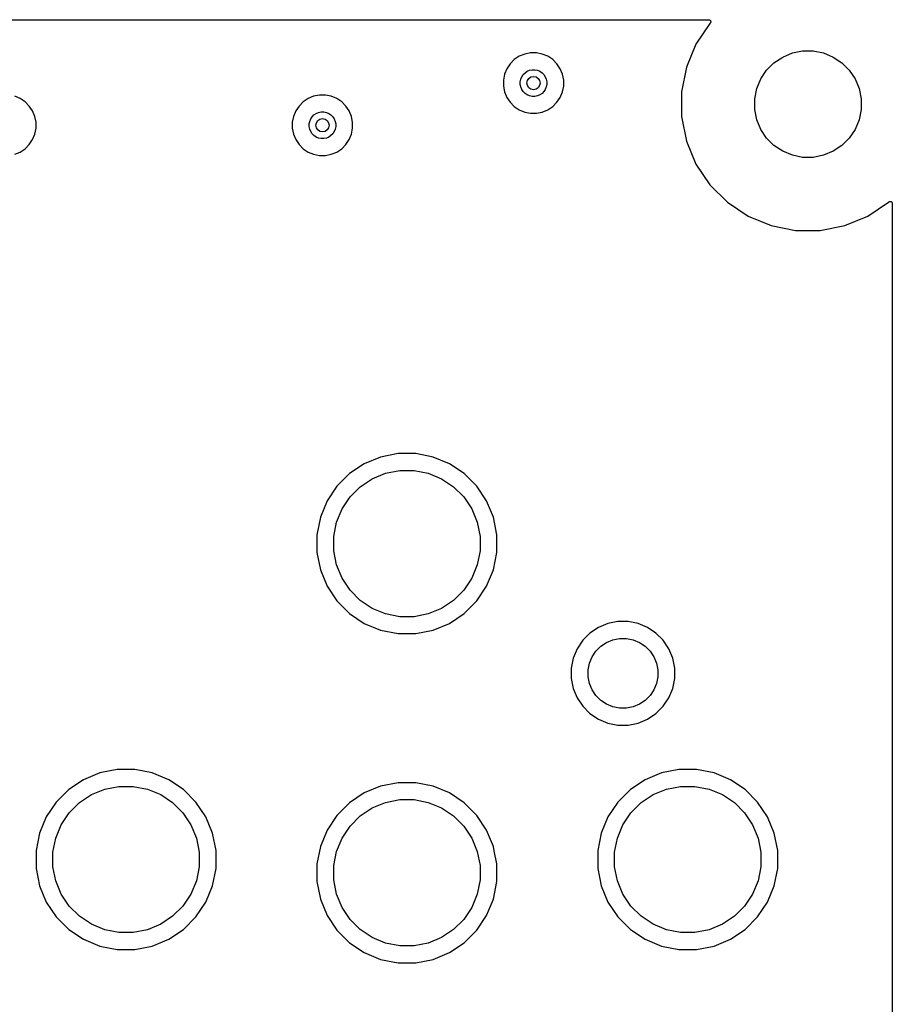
# Model space of a CAD drawing. Extents: x 1 to 139, y -76 to -1.
# Tile 26 of 26: x 113 to 139, y -30 to -1. Entities that reach past the tile are written whole.
import ezdxf

# ---------------------------------------------------------------- set-up
doc = ezdxf.new("R2010")
doc.units = 0
doc.header["$MEASUREMENT"] = 0
doc.layers.add('BLACK', color=7, linetype='CONTINUOUS')

msp = doc.modelspace()

# ---------------------------------------------------------------- linework, layer by layer
at = {"layer": 'BLACK', "linetype": 'CONTINUOUS'}
for p, q in [((6.16231, -0.635), (133.538, -0.635)), ((133.573, -0.75264), (133.157, -1.37503)), ((133.538, -0.635), (133.538, -0.635)), ((133.538, -0.635), (133.538, -0.635)), ((133.538, -0.635), (133.538, -0.63501)), ((133.538, -0.63501), (133.539, -0.63501)), ((133.539, -0.63501), (133.545, -0.63567)), ((133.545, -0.63567), (133.551, -0.63634)), ((133.551, -0.63634), (133.551, -0.63638)), ((133.551, -0.63638), (133.551, -0.63639)), ((133.551, -0.63639), (133.557, -0.6382)), ((133.557, -0.6382), (133.562, -0.64005)), ((133.562, -0.64005), (133.563, -0.6401)), ((133.563, -0.6401), (133.563, -0.64014)), ((133.563, -0.64014), (133.568, -0.64306)), ((133.568, -0.64306), (133.573, -0.64598)), ((133.573, -0.64598), (133.573, -0.64605)), ((133.573, -0.64605), (133.574, -0.64611)), ((133.583, -0.7434), (133.573, -0.75264)), ((133.574, -0.64611), (133.578, -0.65005)), ((133.578, -0.65005), (133.583, -0.65391)), ((133.583, -0.65391), (133.583, -0.654)), ((133.583, -0.654), (133.583, -0.65407)), ((133.583, -0.65407), (133.587, -0.65885)), ((133.586, -0.73871), (133.583, -0.7434)), ((133.59, -0.73401), (133.586, -0.73871)), ((133.587, -0.65885), (133.591, -0.66354)), ((133.593, -0.72834), (133.59, -0.73382)), ((133.59, -0.73382), (133.59, -0.73391)), ((133.59, -0.73391), (133.59, -0.73401)), ((133.591, -0.66354), (133.591, -0.66364)), ((133.591, -0.66364), (133.591, -0.66373)), ((133.591, -0.66373), (133.594, -0.66921)), ((133.596, -0.72311), (133.593, -0.72834)), ((133.594, -0.66921), (133.596, -0.67451)), ((133.596, -0.67451), (133.597, -0.67461)), ((133.598, -0.71702), (133.596, -0.7229)), ((133.596, -0.7229), (133.596, -0.723)), ((133.596, -0.723), (133.596, -0.72311)), ((133.597, -0.67461), (133.597, -0.67471)), ((133.597, -0.67471), (133.598, -0.68055)), ((133.598, -0.68055), (133.6, -0.68638)), ((133.6, -0.71127), (133.598, -0.71702)), ((133.6, -0.68638), (133.6, -0.6865)), ((133.6, -0.6865), (133.6, -0.6866)), ((133.6, -0.6866), (133.601, -0.69243)), ((133.601, -0.70489), (133.6, -0.71105)), ((133.6, -0.71105), (133.6, -0.71116)), ((133.6, -0.71116), (133.6, -0.71127)), ((133.601, -0.69243), (133.601, -0.69872)), ((133.601, -0.69872), (133.601, -0.69884)), ((133.601, -0.69884), (133.601, -0.69894)), ((133.601, -0.69894), (133.601, -0.70489)), ((133.157, -1.37503), (132.871, -2.06658)), ((127.84, -1.73534), (127.691, -1.83471)), ((128.005, -1.66689), (127.84, -1.73534)), ((128.181, -1.632), (128.005, -1.66689)), ((128.359, -1.632), (128.181, -1.632)), ((128.535, -1.66689), (128.359, -1.632)), ((128.7, -1.73534), (128.535, -1.66689)), ((128.849, -1.83471), (128.7, -1.73534)), ((135.505, -1.9322), (135.767, -1.7571)), ((135.767, -1.7571), (136.058, -1.63649)), ((136.058, -1.63649), (136.367, -1.575)), ((136.367, -1.575), (136.683, -1.575)), ((136.683, -1.575), (136.992, -1.63649)), ((136.992, -1.63649), (137.283, -1.7571)), ((137.283, -1.7571), (137.545, -1.9322)), ((127.565, -1.96118), (127.465, -2.1099)), ((127.691, -1.83471), (127.565, -1.96118)), ((128.975, -1.96118), (128.849, -1.83471)), ((129.075, -2.1099), (128.975, -1.96118)), ((132.871, -2.06658), (132.725, -2.80073)), ((135.282, -2.15506), (135.505, -1.9322)), ((137.545, -1.9322), (137.768, -2.15506)), ((127.397, -2.27514), (127.362, -2.45057)), ((127.465, -2.1099), (127.397, -2.27514)), ((127.885, -2.42332), (127.916, -2.35053)), ((127.916, -2.35053), (127.959, -2.28502)), ((127.959, -2.28502), (128.015, -2.2293)), ((128.015, -2.2293), (128.081, -2.18552)), ((128.081, -2.18552), (128.153, -2.15537)), ((128.153, -2.15537), (128.231, -2.14)), ((128.231, -2.14), (128.309, -2.14)), ((128.309, -2.14), (128.387, -2.15537)), ((128.387, -2.15537), (128.459, -2.18552)), ((128.459, -2.18552), (128.525, -2.2293)), ((128.525, -2.2293), (128.581, -2.28502)), ((128.581, -2.28502), (128.624, -2.35053)), ((128.624, -2.35053), (128.655, -2.42332)), ((129.143, -2.27514), (129.075, -2.1099)), ((129.178, -2.45057), (129.143, -2.27514)), ((135.107, -2.41712), (135.282, -2.15506)), ((137.768, -2.15506), (137.943, -2.41712)), ((127.362, -2.45057), (127.362, -2.62943)), ((127.362, -2.62943), (127.397, -2.80486)), ((127.87, -2.5006), (127.885, -2.42332)), ((127.87, -2.5794), (127.87, -2.5006)), ((127.885, -2.65668), (127.87, -2.5794)), ((127.916, -2.72947), (127.885, -2.65668)), ((128.655, -2.65668), (128.624, -2.72947)), ((128.655, -2.42332), (128.67, -2.5006)), ((128.67, -2.5794), (128.655, -2.65668)), ((128.67, -2.5006), (128.67, -2.5794)), ((129.143, -2.80486), (129.178, -2.62943)), ((129.178, -2.62943), (129.178, -2.45057)), ((134.986, -2.7083), (135.107, -2.41712)), ((137.943, -2.41712), (138.064, -2.7083)), ((112.825, -3.00534), (112.66, -2.93689)), ((121.655, -2.93689), (121.49, -3.00534)), ((121.831, -2.902), (121.655, -2.93689)), ((122.009, -2.902), (121.831, -2.902)), ((122.185, -2.93689), (122.009, -2.902)), ((122.35, -3.00534), (122.185, -2.93689)), ((127.397, -2.80486), (127.465, -2.9701)), ((127.959, -2.79499), (127.916, -2.72947)), ((128.015, -2.8507), (127.959, -2.79499)), ((128.081, -2.89447), (128.015, -2.8507)), ((128.153, -2.92463), (128.081, -2.89447)), ((128.231, -2.94), (128.153, -2.92463)), ((128.309, -2.94), (128.231, -2.94)), ((128.387, -2.92463), (128.309, -2.94)), ((128.459, -2.89447), (128.387, -2.92463)), ((128.525, -2.8507), (128.459, -2.89447)), ((128.581, -2.79499), (128.525, -2.8507)), ((128.624, -2.72947), (128.581, -2.79499)), ((129.075, -2.9701), (129.143, -2.80486)), ((132.725, -2.80073), (132.725, -3.54927)), ((134.925, -3.01741), (134.986, -2.7083)), ((138.064, -2.7083), (138.125, -3.01741)), ((112.974, -3.10471), (112.825, -3.00534)), ((113.1, -3.23118), (112.974, -3.10471)), ((113.2, -3.3799), (113.1, -3.23118)), ((121.215, -3.23118), (121.115, -3.3799)), ((121.341, -3.10471), (121.215, -3.23118)), ((121.49, -3.00534), (121.341, -3.10471)), ((122.499, -3.10471), (122.35, -3.00534)), ((122.625, -3.23118), (122.499, -3.10471)), ((122.725, -3.3799), (122.625, -3.23118)), ((127.465, -2.9701), (127.565, -3.11882)), ((127.565, -3.11882), (127.691, -3.24529)), ((127.691, -3.24529), (127.84, -3.34466)), ((128.7, -3.34466), (128.849, -3.24529)), ((128.849, -3.24529), (128.975, -3.11882)), ((128.975, -3.11882), (129.075, -2.9701)), ((134.925, -3.33259), (134.925, -3.01741)), ((138.125, -3.01741), (138.125, -3.33259)), ((113.268, -3.54514), (113.2, -3.3799)), ((113.303, -3.72057), (113.268, -3.54514)), ((121.047, -3.54514), (121.012, -3.72057)), ((121.115, -3.3799), (121.047, -3.54514)), ((121.609, -3.55502), (121.665, -3.4993)), ((121.665, -3.4993), (121.731, -3.45552)), ((121.731, -3.45552), (121.803, -3.42537)), ((121.803, -3.42537), (121.881, -3.41)), ((121.881, -3.41), (121.959, -3.41)), ((121.959, -3.41), (122.037, -3.42537)), ((122.037, -3.42537), (122.109, -3.45552)), ((122.109, -3.45552), (122.175, -3.4993)), ((122.175, -3.4993), (122.231, -3.55502)), ((122.793, -3.54514), (122.725, -3.3799)), ((122.828, -3.72057), (122.793, -3.54514)), ((127.84, -3.34466), (128.005, -3.41311)), ((128.005, -3.41311), (128.181, -3.448)), ((128.181, -3.448), (128.359, -3.448)), ((128.359, -3.448), (128.535, -3.41311)), ((128.535, -3.41311), (128.7, -3.34466)), ((132.725, -3.54927), (132.871, -4.28342)), ((134.986, -3.6417), (134.925, -3.33259)), ((138.125, -3.33259), (138.064, -3.6417)), ((113.303, -3.89943), (113.303, -3.72057)), ((121.012, -3.72057), (121.012, -3.89943)), ((121.52, -3.7706), (121.535, -3.69332)), ((121.52, -3.8494), (121.52, -3.7706)), ((121.535, -3.69332), (121.566, -3.62053)), ((121.566, -3.62053), (121.609, -3.55502)), ((122.231, -3.55502), (122.274, -3.62053)), ((122.274, -3.62053), (122.305, -3.69332)), ((122.305, -3.69332), (122.32, -3.7706)), ((122.32, -3.7706), (122.32, -3.8494)), ((122.828, -3.89943), (122.828, -3.72057)), ((135.107, -3.93288), (134.986, -3.6417)), ((138.064, -3.6417), (137.943, -3.93288)), ((113.2, -4.2401), (113.268, -4.07486)), ((113.268, -4.07486), (113.303, -3.89943)), ((121.012, -3.89943), (121.047, -4.07486)), ((121.047, -4.07486), (121.115, -4.2401)), ((121.535, -3.92668), (121.52, -3.8494)), ((121.566, -3.99947), (121.535, -3.92668)), ((121.609, -4.06499), (121.566, -3.99947)), ((121.665, -4.1207), (121.609, -4.06499)), ((121.731, -4.16447), (121.665, -4.1207)), ((122.175, -4.1207), (122.109, -4.16447)), ((122.231, -4.06499), (122.175, -4.1207)), ((122.274, -3.99947), (122.231, -4.06499)), ((122.305, -3.92668), (122.274, -3.99947)), ((122.32, -3.8494), (122.305, -3.92668)), ((122.725, -4.2401), (122.793, -4.07486)), ((122.793, -4.07486), (122.828, -3.89943)), ((135.282, -4.19494), (135.107, -3.93288)), ((137.943, -3.93288), (137.768, -4.19494)), ((112.974, -4.51529), (113.1, -4.38882)), ((113.1, -4.38882), (113.2, -4.2401)), ((121.115, -4.2401), (121.215, -4.38882)), ((121.215, -4.38882), (121.341, -4.51529)), ((121.803, -4.19463), (121.731, -4.16447)), ((121.881, -4.21), (121.803, -4.19463)), ((121.959, -4.21), (121.881, -4.21)), ((122.037, -4.19463), (121.959, -4.21)), ((122.109, -4.16447), (122.037, -4.19463)), ((122.499, -4.51529), (122.625, -4.38882)), ((122.625, -4.38882), (122.725, -4.2401)), ((132.871, -4.28342), (133.157, -4.97497)), ((135.505, -4.4178), (135.282, -4.19494)), ((135.767, -4.5929), (135.505, -4.4178)), ((137.545, -4.4178), (137.283, -4.5929)), ((137.768, -4.19494), (137.545, -4.4178)), ((112.66, -4.68311), (112.825, -4.61466)), ((112.825, -4.61466), (112.974, -4.51529)), ((121.341, -4.51529), (121.49, -4.61466)), ((121.49, -4.61466), (121.655, -4.68311)), ((121.655, -4.68311), (121.831, -4.718)), ((121.831, -4.718), (122.009, -4.718)), ((122.009, -4.718), (122.185, -4.68311)), ((122.185, -4.68311), (122.35, -4.61466)), ((122.35, -4.61466), (122.499, -4.51529)), ((136.058, -4.71351), (135.767, -4.5929)), ((136.367, -4.775), (136.058, -4.71351)), ((136.992, -4.71351), (136.683, -4.775)), ((137.283, -4.5929), (136.992, -4.71351)), ((133.157, -4.97497), (133.573, -5.59736)), ((136.683, -4.775), (136.367, -4.775)), ((133.573, -5.59736), (134.103, -6.12665)), ((134.103, -6.12665), (134.725, -6.54252)), ((138.325, -6.54252), (138.947, -6.12665)), ((138.947, -6.12665), (138.957, -6.11741)), ((138.957, -6.11679), (138.962, -6.11301)), ((138.957, -6.11694), (138.957, -6.11679)), ((138.957, -6.11695), (138.957, -6.11694)), ((138.957, -6.11696), (138.957, -6.11695)), ((138.957, -6.11741), (138.957, -6.11696)), ((138.962, -6.11301), (138.967, -6.10918)), ((138.967, -6.10906), (138.972, -6.10629)), ((138.967, -6.10913), (138.967, -6.10906)), ((138.967, -6.10918), (138.967, -6.10913)), ((138.972, -6.10629), (138.978, -6.10344)), ((138.978, -6.10336), (138.984, -6.10166)), ((138.978, -6.10341), (138.978, -6.10336)), ((138.978, -6.10344), (138.978, -6.10341)), ((138.984, -6.10166), (138.99, -6.09994)), ((138.99, -6.0999), (138.996, -6.09936)), ((138.99, -6.09993), (138.99, -6.0999)), ((138.99, -6.09994), (138.99, -6.09993)), ((138.996, -6.09936), (139.002, -6.09882)), ((139.002, -6.09882), (139.002, -6.09883)), ((139.002, -6.09883), (139.002, -6.09882)), ((139.002, -6.09882), (139.008, -6.09949)), ((139.008, -6.09949), (139.014, -6.10011)), ((139.014, -6.10011), (139.014, -6.10014)), ((139.014, -6.10014), (139.014, -6.10016)), ((139.014, -6.10016), (139.02, -6.10199)), ((139.02, -6.10199), (139.026, -6.10378)), ((139.026, -6.10378), (139.026, -6.10383)), ((139.026, -6.10383), (139.026, -6.10386)), ((139.026, -6.10386), (139.032, -6.10678)), ((139.032, -6.10678), (139.037, -6.10967)), ((139.037, -6.10967), (139.037, -6.10974)), ((139.037, -6.10974), (139.037, -6.1098)), ((139.037, -6.1098), (139.042, -6.11365)), ((139.042, -6.11365), (139.047, -6.11757)), ((139.047, -6.11757), (139.047, -6.11766)), ((139.047, -6.11766), (139.047, -6.11773)), ((139.047, -6.11773), (139.051, -6.12254)), ((139.051, -6.12254), (139.054, -6.12717)), ((139.054, -6.12717), (139.054, -6.12727)), ((139.054, -6.12727), (139.055, -6.12736)), ((139.055, -6.12736), (139.057, -6.13275)), ((139.057, -6.13275), (139.06, -6.13812)), ((139.06, -6.13812), (139.06, -6.13823)), ((139.06, -6.13823), (139.06, -6.13832)), ((139.06, -6.13832), (139.062, -6.14403)), ((139.062, -6.14403), (139.064, -6.14998)), ((139.064, -6.14998), (139.064, -6.15009)), ((139.064, -6.15009), (139.064, -6.1502)), ((139.064, -6.1502), (139.064, -6.15635)), ((139.064, -6.15635), (139.065, -6.16231)), ((139.065, -6.16231), (139.065, -70.0377)), ((134.725, -6.54252), (135.417, -6.82897)), ((137.633, -6.82897), (138.325, -6.54252)), ((135.417, -6.82897), (136.151, -6.975)), ((136.151, -6.975), (136.899, -6.975)), ((136.899, -6.975), (137.633, -6.82897)), ((123.67, -13.7861), (123.177, -13.9902)), ((124.193, -13.682), (123.67, -13.7861)), ((124.727, -13.682), (124.193, -13.682)), ((125.25, -13.7861), (124.727, -13.682)), ((125.743, -13.9902), (125.25, -13.7861)), ((123.177, -13.9902), (122.734, -14.2866)), ((123.818, -14.2745), (124.243, -14.19)), ((124.243, -14.19), (124.677, -14.19)), ((124.677, -14.19), (125.102, -14.2745)), ((126.186, -14.2866), (125.743, -13.9902)), ((122.734, -14.2866), (122.357, -14.6637)), ((123.058, -14.6811), (123.418, -14.4404)), ((123.418, -14.4404), (123.818, -14.2745)), ((125.102, -14.2745), (125.502, -14.4404)), ((125.502, -14.4404), (125.862, -14.6811)), ((126.563, -14.6637), (126.186, -14.2866)), ((122.357, -14.6637), (122.06, -15.1073)), ((122.751, -14.9876), (123.058, -14.6811)), ((125.862, -14.6811), (126.169, -14.9876)), ((126.86, -15.1073), (126.563, -14.6637)), ((122.51, -15.3479), (122.751, -14.9876)), ((126.169, -14.9876), (126.41, -15.3479)), ((122.06, -15.1073), (121.856, -15.6001)), ((122.345, -15.7483), (122.51, -15.3479)), ((126.41, -15.3479), (126.575, -15.7483)), ((127.064, -15.6001), (126.86, -15.1073)), ((121.856, -15.6001), (121.752, -16.1233)), ((127.168, -16.1233), (127.064, -15.6001)), ((122.26, -16.1733), (122.345, -15.7483)), ((126.575, -15.7483), (126.66, -16.1733)), ((121.752, -16.1233), (121.752, -16.6567)), ((122.26, -16.6067), (122.26, -16.1733)), ((126.66, -16.1733), (126.66, -16.6067)), ((127.168, -16.6567), (127.168, -16.1233)), ((121.752, -16.6567), (121.856, -17.1799)), ((122.345, -17.0317), (122.26, -16.6067)), ((126.66, -16.6067), (126.575, -17.0317)), ((127.064, -17.1799), (127.168, -16.6567)), ((122.51, -17.4321), (122.345, -17.0317)), ((126.575, -17.0317), (126.41, -17.4321)), ((121.856, -17.1799), (122.06, -17.6727)), ((122.751, -17.7924), (122.51, -17.4321)), ((126.41, -17.4321), (126.169, -17.7924)), ((126.86, -17.6727), (127.064, -17.1799)), ((122.06, -17.6727), (122.357, -18.1163)), ((126.563, -18.1163), (126.86, -17.6727)), ((123.058, -18.0989), (122.751, -17.7924)), ((126.169, -17.7924), (125.862, -18.0989)), ((122.357, -18.1163), (122.734, -18.4934)), ((123.418, -18.3396), (123.058, -18.0989)), ((123.818, -18.5055), (123.418, -18.3396)), ((125.502, -18.3396), (125.102, -18.5055)), ((125.862, -18.0989), (125.502, -18.3396)), ((126.186, -18.4934), (126.563, -18.1163)), ((122.734, -18.4934), (123.177, -18.7898)), ((124.243, -18.59), (123.818, -18.5055)), ((124.677, -18.59), (124.243, -18.59)), ((125.102, -18.5055), (124.677, -18.59)), ((125.743, -18.7898), (126.186, -18.4934)), ((123.177, -18.7898), (123.67, -18.9939)), ((125.25, -18.9939), (125.743, -18.7898)), ((130.222, -18.9093), (129.967, -19.0798)), ((130.506, -18.7919), (130.222, -18.9093)), ((130.807, -18.732), (130.506, -18.7919)), ((131.113, -18.732), (130.807, -18.732)), ((131.414, -18.7919), (131.113, -18.732)), ((131.698, -18.9093), (131.414, -18.7919)), ((131.953, -19.0798), (131.698, -18.9093)), ((123.67, -18.9939), (124.193, -19.098)), ((124.193, -19.098), (124.727, -19.098)), ((124.727, -19.098), (125.25, -18.9939)), ((129.967, -19.0798), (129.75, -19.2968)), ((130.654, -19.2803), (130.857, -19.24)), ((130.857, -19.24), (131.063, -19.24)), ((131.063, -19.24), (131.266, -19.2803)), ((132.17, -19.2968), (131.953, -19.0798)), ((129.75, -19.2968), (129.579, -19.552)), ((130.144, -19.6207), (130.291, -19.4744)), ((130.291, -19.4744), (130.463, -19.3595)), ((130.463, -19.3595), (130.654, -19.2803)), ((131.266, -19.2803), (131.457, -19.3595)), ((131.457, -19.3595), (131.629, -19.4744)), ((131.629, -19.4744), (131.776, -19.6207)), ((132.341, -19.552), (132.17, -19.2968)), ((129.462, -19.8355), (129.402, -20.1366)), ((129.579, -19.552), (129.462, -19.8355)), ((129.95, -19.9837), (130.03, -19.7926)), ((130.03, -19.7926), (130.144, -19.6207)), ((131.776, -19.6207), (131.89, -19.7926)), ((131.89, -19.7926), (131.97, -19.9837)), ((132.458, -19.8355), (132.341, -19.552)), ((132.518, -20.1366), (132.458, -19.8355)), ((129.91, -20.1866), (129.95, -19.9837)), ((131.97, -19.9837), (132.01, -20.1866)), ((129.402, -20.1366), (129.402, -20.4434)), ((129.91, -20.3934), (129.91, -20.1866)), ((129.95, -20.5963), (129.91, -20.3934)), ((132.01, -20.3934), (131.97, -20.5963)), ((132.01, -20.1866), (132.01, -20.3934)), ((132.518, -20.4434), (132.518, -20.1366)), ((129.402, -20.4434), (129.462, -20.7445)), ((130.03, -20.7874), (129.95, -20.5963)), ((131.97, -20.5963), (131.89, -20.7874)), ((132.458, -20.7445), (132.518, -20.4434)), ((129.462, -20.7445), (129.579, -21.028)), ((130.144, -20.9593), (130.03, -20.7874)), ((130.291, -21.1056), (130.144, -20.9593)), ((131.776, -20.9593), (131.629, -21.1056)), ((131.89, -20.7874), (131.776, -20.9593)), ((132.341, -21.028), (132.458, -20.7445)), ((129.579, -21.028), (129.75, -21.2832)), ((129.75, -21.2832), (129.967, -21.5002)), ((130.463, -21.2205), (130.291, -21.1056)), ((130.654, -21.2996), (130.463, -21.2205)), ((130.857, -21.34), (130.654, -21.2996)), ((131.266, -21.2996), (131.063, -21.34)), ((131.457, -21.2205), (131.266, -21.2996)), ((131.629, -21.1056), (131.457, -21.2205)), ((131.953, -21.5002), (132.17, -21.2832)), ((132.17, -21.2832), (132.341, -21.028)), ((129.967, -21.5002), (130.222, -21.6707)), ((131.063, -21.34), (130.857, -21.34)), ((131.698, -21.6707), (131.953, -21.5002)), ((130.222, -21.6707), (130.506, -21.7881)), ((130.506, -21.7881), (130.807, -21.848)), ((130.807, -21.848), (131.113, -21.848)), ((131.113, -21.848), (131.414, -21.7881)), ((131.414, -21.7881), (131.698, -21.6707)), ((115.22, -23.2861), (114.727, -23.4902)), ((115.743, -23.182), (115.22, -23.2861)), ((116.277, -23.182), (115.743, -23.182)), ((116.8, -23.2861), (116.277, -23.182)), ((117.293, -23.4902), (116.8, -23.2861)), ((132.12, -23.2861), (131.627, -23.4902)), ((132.643, -23.182), (132.12, -23.2861)), ((133.177, -23.182), (132.643, -23.182)), ((133.7, -23.2861), (133.177, -23.182)), ((134.193, -23.4902), (133.7, -23.2861)), ((114.727, -23.4902), (114.284, -23.7866)), ((117.736, -23.7866), (117.293, -23.4902)), ((123.67, -23.6861), (123.177, -23.8902)), ((124.193, -23.582), (123.67, -23.6861)), ((124.727, -23.582), (124.193, -23.582)), ((125.25, -23.6861), (124.727, -23.582)), ((125.743, -23.8902), (125.25, -23.6861)), ((131.627, -23.4902), (131.184, -23.7866)), ((134.636, -23.7866), (134.193, -23.4902)), ((114.284, -23.7866), (113.907, -24.1637)), ((114.608, -24.1811), (114.968, -23.9404)), ((114.968, -23.9404), (115.368, -23.7745)), ((115.368, -23.7745), (115.793, -23.69)), ((115.793, -23.69), (116.227, -23.69)), ((116.227, -23.69), (116.652, -23.7745)), ((116.652, -23.7745), (117.052, -23.9404)), ((117.052, -23.9404), (117.412, -24.1811)), ((118.113, -24.1638), (117.736, -23.7866)), ((123.177, -23.8902), (122.734, -24.1866)), ((126.186, -24.1866), (125.743, -23.8902)), ((131.184, -23.7866), (130.807, -24.1637)), ((131.508, -24.1811), (131.868, -23.9404)), ((131.868, -23.9404), (132.268, -23.7745)), ((132.268, -23.7745), (132.693, -23.69)), ((132.693, -23.69), (133.127, -23.69)), ((133.127, -23.69), (133.552, -23.7745)), ((133.552, -23.7745), (133.952, -23.9404)), ((133.952, -23.9404), (134.312, -24.1811)), ((135.013, -24.1638), (134.636, -23.7866)), ((113.907, -24.1637), (113.61, -24.6073)), ((114.301, -24.4876), (114.608, -24.1811)), ((117.412, -24.1811), (117.719, -24.4876)), ((118.41, -24.6073), (118.113, -24.1638)), ((122.734, -24.1866), (122.357, -24.5637)), ((123.418, -24.3404), (123.818, -24.1745)), ((123.818, -24.1745), (124.243, -24.09)), ((124.243, -24.09), (124.677, -24.09)), ((124.677, -24.09), (125.102, -24.1745)), ((125.102, -24.1745), (125.502, -24.3404)), ((126.563, -24.5637), (126.186, -24.1866)), ((130.807, -24.1637), (130.51, -24.6073)), ((131.201, -24.4876), (131.508, -24.1811)), ((134.312, -24.1811), (134.619, -24.4876)), ((135.31, -24.6073), (135.013, -24.1638)), ((114.06, -24.8479), (114.301, -24.4876)), ((117.719, -24.4876), (117.96, -24.8479)), ((122.357, -24.5637), (122.06, -25.0073)), ((123.058, -24.5811), (123.418, -24.3404)), ((125.502, -24.3404), (125.862, -24.5811)), ((126.86, -25.0073), (126.563, -24.5637)), ((130.96, -24.8479), (131.201, -24.4876)), ((134.619, -24.4876), (134.86, -24.8479)), ((113.61, -24.6073), (113.406, -25.1001)), ((113.895, -25.2483), (114.06, -24.8479)), ((117.96, -24.8479), (118.125, -25.2483)), ((118.614, -25.1001), (118.41, -24.6073)), ((122.751, -24.8876), (123.058, -24.5811)), ((125.862, -24.5811), (126.169, -24.8876)), ((130.51, -24.6073), (130.306, -25.1001)), ((130.795, -25.2483), (130.96, -24.8479)), ((134.86, -24.8479), (135.025, -25.2483)), ((135.514, -25.1001), (135.31, -24.6073)), ((113.406, -25.1001), (113.302, -25.6233)), ((118.718, -25.6233), (118.614, -25.1001)), ((122.06, -25.0073), (121.856, -25.5001)), ((122.51, -25.2479), (122.751, -24.8876)), ((126.169, -24.8876), (126.41, -25.2479)), ((127.064, -25.5001), (126.86, -25.0073)), ((130.306, -25.1001), (130.202, -25.6233)), ((135.618, -25.6233), (135.514, -25.1001)), ((113.81, -25.6733), (113.895, -25.2483)), ((118.125, -25.2483), (118.21, -25.6733)), ((122.345, -25.6483), (122.51, -25.2479)), ((126.41, -25.2479), (126.575, -25.6483)), ((130.71, -25.6733), (130.795, -25.2483)), ((135.025, -25.2483), (135.11, -25.6733)), ((113.302, -25.6233), (113.302, -26.1567)), ((113.81, -26.1067), (113.81, -25.6733)), ((118.21, -25.6733), (118.21, -26.1067)), ((118.718, -26.1567), (118.718, -25.6233)), ((121.856, -25.5001), (121.752, -26.0233)), ((122.26, -26.0733), (122.345, -25.6483)), ((126.575, -25.6483), (126.66, -26.0733)), ((127.09, -25.6294), (127.064, -25.5001)), ((127.168, -26.0233), (127.09, -25.6294)), ((130.202, -25.6233), (130.202, -26.1567)), ((130.71, -26.1067), (130.71, -25.6733)), ((135.11, -25.6733), (135.11, -26.1067)), ((135.618, -26.1567), (135.618, -25.6233)), ((121.752, -26.0233), (121.752, -26.5567)), ((127.168, -26.5567), (127.168, -26.0233)), ((113.302, -26.1567), (113.406, -26.6799)), ((113.895, -26.5317), (113.81, -26.1067)), ((118.21, -26.1067), (118.125, -26.5317)), ((118.614, -26.6799), (118.718, -26.1567)), ((122.26, -26.5067), (122.26, -26.0733)), ((126.66, -26.0733), (126.66, -26.5067)), ((130.202, -26.1567), (130.306, -26.6799)), ((130.795, -26.5317), (130.71, -26.1067)), ((135.11, -26.1067), (135.025, -26.5317)), ((135.514, -26.6799), (135.618, -26.1567)), ((114.06, -26.9321), (113.895, -26.5317)), ((118.125, -26.5317), (117.96, -26.9321)), ((121.752, -26.5567), (121.856, -27.0799)), ((122.345, -26.9317), (122.26, -26.5067)), ((126.66, -26.5067), (126.575, -26.9317)), ((127.064, -27.0799), (127.168, -26.5567)), ((130.96, -26.9321), (130.795, -26.5317)), ((135.025, -26.5317), (134.86, -26.9321)), ((113.406, -26.6799), (113.61, -27.1727)), ((114.301, -27.2924), (114.06, -26.9321)), ((117.96, -26.9321), (117.719, -27.2924)), ((118.41, -27.1727), (118.614, -26.6799)), ((122.51, -27.3321), (122.345, -26.9317)), ((126.575, -26.9317), (126.41, -27.3321)), ((130.306, -26.6799), (130.51, -27.1727)), ((131.201, -27.2924), (130.96, -26.9321)), ((134.86, -26.9321), (134.619, -27.2924)), ((135.31, -27.1727), (135.514, -26.6799)), ((113.61, -27.1727), (113.907, -27.6163)), ((118.113, -27.6162), (118.41, -27.1727)), ((121.856, -27.0799), (122.06, -27.5727)), ((126.86, -27.5727), (127.064, -27.0799)), ((130.51, -27.1727), (130.807, -27.6163)), ((135.013, -27.6162), (135.31, -27.1727)), ((114.608, -27.5989), (114.301, -27.2924)), ((117.719, -27.2924), (117.412, -27.5989)), ((122.751, -27.6924), (122.51, -27.3321)), ((126.41, -27.3321), (126.169, -27.6924)), ((131.508, -27.5989), (131.201, -27.2924)), ((134.619, -27.2924), (134.312, -27.5989)), ((113.907, -27.6163), (114.284, -27.9934)), ((114.968, -27.8396), (114.608, -27.5989)), ((117.412, -27.5989), (117.052, -27.8396)), ((117.736, -27.9934), (118.113, -27.6162)), ((122.06, -27.5727), (122.357, -28.0163)), ((123.058, -27.9989), (122.751, -27.6924)), ((126.169, -27.6924), (125.862, -27.9989)), ((126.563, -28.0162), (126.86, -27.5727)), ((130.807, -27.6163), (131.184, -27.9934)), ((131.868, -27.8396), (131.508, -27.5989)), ((134.312, -27.5989), (133.952, -27.8396)), ((134.636, -27.9934), (135.013, -27.6162)), ((114.284, -27.9934), (114.727, -28.2898)), ((115.368, -28.0055), (114.968, -27.8396)), ((115.793, -28.09), (115.368, -28.0055)), ((116.227, -28.09), (115.793, -28.09)), ((116.652, -28.0055), (116.227, -28.09)), ((117.052, -27.8396), (116.652, -28.0055)), ((117.293, -28.2898), (117.736, -27.9934)), ((122.357, -28.0163), (122.734, -28.3934)), ((123.418, -28.2396), (123.058, -27.9989)), ((125.862, -27.9989), (125.502, -28.2396)), ((126.186, -28.3934), (126.563, -28.0162)), ((131.184, -27.9934), (131.627, -28.2898)), ((132.268, -28.0055), (131.868, -27.8396)), ((132.693, -28.09), (132.268, -28.0055)), ((133.127, -28.09), (132.693, -28.09)), ((133.552, -28.0055), (133.127, -28.09)), ((133.952, -27.8396), (133.552, -28.0055)), ((134.193, -28.2898), (134.636, -27.9934)), ((114.727, -28.2898), (115.22, -28.4939)), ((116.8, -28.4939), (117.293, -28.2898)), ((122.734, -28.3934), (123.177, -28.6898)), ((123.818, -28.4055), (123.418, -28.2396)), ((124.243, -28.49), (123.818, -28.4055)), ((125.102, -28.4055), (124.677, -28.49)), ((125.502, -28.2396), (125.102, -28.4055)), ((125.743, -28.6898), (126.186, -28.3934)), ((131.627, -28.2898), (132.12, -28.4939)), ((133.7, -28.4939), (134.193, -28.2898)), ((115.22, -28.4939), (115.743, -28.598)), ((115.743, -28.598), (116.277, -28.598)), ((116.277, -28.598), (116.8, -28.4939)), ((123.177, -28.6898), (123.67, -28.8939)), ((124.677, -28.49), (124.243, -28.49)), ((125.25, -28.8939), (125.743, -28.6898)), ((132.12, -28.4939), (132.643, -28.598)), ((132.643, -28.598), (133.177, -28.598)), ((133.177, -28.598), (133.7, -28.4939)), ((123.67, -28.8939), (124.193, -28.998)), ((124.193, -28.998), (124.727, -28.998)), ((124.727, -28.998), (125.25, -28.8939))]:
    msp.add_line(p, q, dxfattribs=at)
at = {"layer": 'BLACK'}
for centre in [(128.27, -2.54), (121.92, -3.81)]:
    msp.add_circle(centre, 0.2, dxfattribs=at)

doc.saveas('drawing.dxf')
